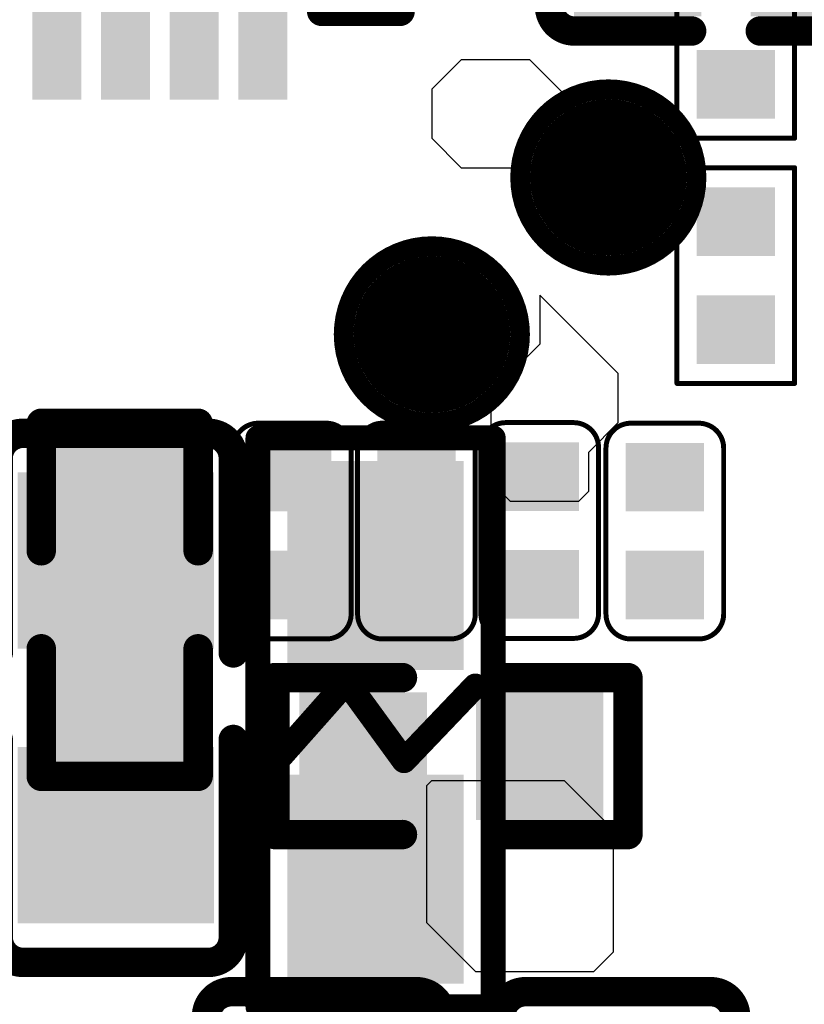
# Model space of a CAD drawing. Header units: millimetres. Extents: x -47 to 199, y -56 to 203.
# Tile 94 of 157: x 63.5 to 67.5, y 166.19 to 171.21. Entities that reach past the tile are written whole.
import ezdxf

# ---------------------------------------------------------------- set-up
doc = ezdxf.new("R2010")
doc.units = ezdxf.units.MM
doc.header["$LTSCALE"] = 1.21
doc.header["$MEASUREMENT"] = 0
doc.layers.get('0').update_dxf_attribs({"linetype": 'CONTINUOUS'})
for name, color, linetype in [('BottomLayer', 5, 'CONTINUOUS'), ('BottomOverlay', 54, 'CONTINUOUS'), ('BottomPaste', 16, 'CONTINUOUS'), ('BottomSolder', 6, 'CONTINUOUS'), ('TopLayer', 1, 'CONTINUOUS'), ('TopOverlay', 2, 'CONTINUOUS'), ('TopPaste', 8, 'CONTINUOUS'), ('TopSolder', 216, 'CONTINUOUS')]:
    doc.layers.add(name, color=color, linetype=linetype)

# ---------------------------------------------------------------- blocks, each defined once
blk = doc.blocks.new('R0201_X_B_10')
at = {"layer": 'BottomLayer'}
for points in [[(-0.01575, 0.00591), (-0.01575, -0.00591), (-0.00591, 0.00591), (-0.00591, -0.00591)], [(0.00591, 0.00591), (0.00591, -0.00591), (0.01575, 0.00591), (0.01575, -0.00591)]]:
    blk.add_solid(points, dxfattribs=at)
at = {"layer": 'BottomOverlay', "const_width": 0.001}
for points in [[(-0.02165, -0.01181), (-0.02165, 0.01181)], [(0.02165, 0.01181), (-0.02165, 0.01181)], [(0.02165, -0.01181), (0.02165, 0.01181)], [(0.02165, -0.01181), (-0.02165, -0.01181)]]:
    blk.add_lwpolyline(points, dxfattribs=at)
at = {"layer": 'BottomOverlay', "const_width": 0.0005}
for points in [[(-0.0219, 0.01181, 1), (-0.0214, 0.01181, 1)], [(-0.0219, 0.01181, 1), (-0.0214, 0.01181, 1)], [(0.0214, 0.01181, 1), (0.0219, 0.01181, 1)], [(0.0214, 0.01181, 1), (0.0219, 0.01181, 1)], [(-0.0219, -0.01181, 1), (-0.0214, -0.01181, 1)], [(-0.0219, -0.01181, 1), (-0.0214, -0.01181, 1)], [(0.0214, -0.01181, 1), (0.0219, -0.01181, 1)], [(0.0214, -0.01181, 1), (0.0219, -0.01181, 1)]]:
    blk.add_lwpolyline(points, format="xyb", close=True, dxfattribs=at)
at = {"layer": 'BottomPaste'}
for points in [[(-0.01575, 0.00591), (-0.01575, -0.00591), (-0.00591, 0.00591), (-0.00591, -0.00591)], [(0.00591, 0.00591), (0.00591, -0.00591), (0.01575, 0.00591), (0.01575, -0.00591)]]:
    blk.add_solid(points, dxfattribs=at)
at = {"layer": 'BottomSolder'}
for points in [[(-0.01772, 0.00787), (-0.01772, -0.00787), (-0.00394, 0.00787), (-0.00394, -0.00787)], [(0.00394, 0.00787), (0.00394, -0.00787), (0.01772, 0.00787), (0.01772, -0.00787)]]:
    blk.add_solid(points, dxfattribs=at)
blk = doc.blocks.new('R0201_X_B_11')
at = {"layer": 'BottomLayer'}
for points in [[(-0.01575, 0.00591), (-0.01575, -0.00591), (-0.00591, 0.00591), (-0.00591, -0.00591)], [(0.00591, 0.00591), (0.00591, -0.00591), (0.01575, 0.00591), (0.01575, -0.00591)]]:
    blk.add_solid(points, dxfattribs=at)
at = {"layer": 'BottomOverlay', "const_width": 0.001}
for points in [[(-0.02165, -0.01181), (-0.02165, 0.01181)], [(0.02165, 0.01181), (-0.02165, 0.01181)], [(0.02165, -0.01181), (0.02165, 0.01181)], [(0.02165, -0.01181), (-0.02165, -0.01181)]]:
    blk.add_lwpolyline(points, dxfattribs=at)
at = {"layer": 'BottomOverlay', "const_width": 0.0005}
for points in [[(-0.0219, 0.01181, 1), (-0.0214, 0.01181, 1)], [(-0.0219, 0.01181, 1), (-0.0214, 0.01181, 1)], [(0.0214, 0.01181, 1), (0.0219, 0.01181, 1)], [(0.0214, 0.01181, 1), (0.0219, 0.01181, 1)], [(-0.0219, -0.01181, 1), (-0.0214, -0.01181, 1)], [(-0.0219, -0.01181, 1), (-0.0214, -0.01181, 1)], [(0.0214, -0.01181, 1), (0.0219, -0.01181, 1)], [(0.0214, -0.01181, 1), (0.0219, -0.01181, 1)]]:
    blk.add_lwpolyline(points, format="xyb", close=True, dxfattribs=at)
at = {"layer": 'BottomPaste'}
for points in [[(-0.01575, 0.00591), (-0.01575, -0.00591), (-0.00591, 0.00591), (-0.00591, -0.00591)], [(0.00591, 0.00591), (0.00591, -0.00591), (0.01575, 0.00591), (0.01575, -0.00591)]]:
    blk.add_solid(points, dxfattribs=at)
at = {"layer": 'BottomSolder'}
for points in [[(-0.01772, 0.00787), (-0.01772, -0.00787), (-0.00394, 0.00787), (-0.00394, -0.00787)], [(0.00394, 0.00787), (0.00394, -0.00787), (0.01772, 0.00787), (0.01772, -0.00787)]]:
    blk.add_solid(points, dxfattribs=at)
blk = doc.blocks.new('TEST_60')
at = {"layer": 'TopLayer', "const_width": 0.01378}
blk.add_lwpolyline([(-0.00689, 0, 1), (0.00689, 0, 1)], format="xyb", close=True, dxfattribs=at)
at = {"layer": 'TopOverlay'}
for points, const_width in [([(0.01772, 0, 1), (-0.01772, 0, 1)], 0.00394), ([(-0.0187, 0, 1), (-0.01673, 0, 1)], 0.00197), ([(0.01673, 0, 1), (0.0187, 0, 1)], 0.00197)]:
    blk.add_lwpolyline(points, format="xyb", close=True, dxfattribs=dict(at, const_width=const_width))
at = {"layer": 'TopPaste', "const_width": 0.01378}
blk.add_lwpolyline([(-0.00689, 0, 1), (0.00689, 0, 1)], format="xyb", close=True, dxfattribs=at)
at = {"layer": 'TopSolder', "const_width": 0.01575}
blk.add_lwpolyline([(-0.00787, 0, 1), (0.00787, 0, 1)], format="xyb", close=True, dxfattribs=at)
blk = doc.blocks.new('TEST_B_63')
at = {"layer": 'BottomLayer', "const_width": 0.01378}
blk.add_lwpolyline([(-0.00689, 0, 1), (0.00689, 0, 1)], format="xyb", close=True, dxfattribs=at)
at = {"layer": 'BottomOverlay'}
for points, const_width in [([(0.01772, 0, 1), (-0.01772, 0, 1)], 0.00394), ([(-0.0187, 0, 1), (-0.01673, 0, 1)], 0.00197), ([(0.01673, 0, 1), (0.0187, 0, 1)], 0.00197)]:
    blk.add_lwpolyline(points, format="xyb", close=True, dxfattribs=dict(at, const_width=const_width))
at = {"layer": 'BottomPaste', "const_width": 0.01378}
blk.add_lwpolyline([(-0.00689, 0, 1), (0.00689, 0, 1)], format="xyb", close=True, dxfattribs=at)
at = {"layer": 'BottomSolder', "const_width": 0.01575}
blk.add_lwpolyline([(-0.00787, 0, 1), (0.00787, 0, 1)], format="xyb", close=True, dxfattribs=at)
blk = doc.blocks.new('QFN68_7R00X7R00X0R80_T_90')
at = {"layer": 'TopLayer'}
for points in [[(0.07185, -0.15354), (0.07185, -0.12205), (0.06594, -0.15354), (0.06594, -0.12205)], [(0.08563, -0.15354), (0.08563, -0.12205), (0.07972, -0.15354), (0.07972, -0.12205)], [(0.09941, -0.15354), (0.09941, -0.12205), (0.0935, -0.15354), (0.0935, -0.12205)], [(0.11319, -0.15354), (0.11319, -0.12205), (0.10728, -0.15354), (0.10728, -0.12205)]]:
    blk.add_solid(points, dxfattribs=at)
at = {"layer": 'TopOverlay', "const_width": 0.00591}
for points in [[(0.1378, -0.1378), (0.1378, -0.12205)], [(0.12205, -0.1378), (0.1378, -0.1378)]]:
    blk.add_lwpolyline(points, dxfattribs=at)
at = {"layer": 'TopOverlay', "const_width": 0.00295}
for points in [[(0.12057, -0.1378, 1), (0.12352, -0.1378, 1)], [(0.13632, -0.1378, 1), (0.13927, -0.1378, 1)], [(0.13632, -0.1378, 1), (0.13927, -0.1378, 1)]]:
    blk.add_lwpolyline(points, format="xyb", close=True, dxfattribs=at)
at = {"layer": 'TopPaste'}
for points in [[(0.07185, -0.15354), (0.07185, -0.12205), (0.06594, -0.15354), (0.06594, -0.12205)], [(0.08563, -0.15354), (0.08563, -0.12205), (0.07972, -0.15354), (0.07972, -0.12205)], [(0.09941, -0.15354), (0.09941, -0.12205), (0.0935, -0.15354), (0.0935, -0.12205)], [(0.11319, -0.15354), (0.11319, -0.12205), (0.10728, -0.15354), (0.10728, -0.12205)]]:
    blk.add_solid(points, dxfattribs=at)
at = {"layer": 'TopSolder'}
for points in [[(0.07382, -0.15551), (0.07382, -0.12008), (0.06398, -0.15551), (0.06398, -0.12008)], [(0.0876, -0.15551), (0.0876, -0.12008), (0.07776, -0.15551), (0.07776, -0.12008)], [(0.10138, -0.15551), (0.10138, -0.12008), (0.09154, -0.15551), (0.09154, -0.12008)], [(0.11516, -0.15551), (0.11516, -0.12008), (0.10532, -0.15551), (0.10532, -0.12008)]]:
    blk.add_solid(points, dxfattribs=at)
blk = doc.blocks.new('R0402_149')
at = {"layer": 'TopLayer'}
for points in [[(-0.02855, -0.01083), (-0.00689, -0.01083), (-0.02855, 0.01083), (-0.00689, 0.01083)], [(0.00689, -0.01083), (0.02855, -0.01083), (0.00689, 0.01083), (0.02855, 0.01083)]]:
    blk.add_solid(points, dxfattribs=at)
at = {"layer": 'TopOverlay', "const_width": 0.00591}
for points in [[(-0.03543, -0.01575), (-0.03543, 0.01575)], [(-0.03543, 0.01575), (-0.00984, 0.01575)], [(0.00984, 0.01575), (0.03543, 0.01575)], [(0.03543, -0.01575), (0.03543, 0.01575)], [(-0.03543, -0.01575), (-0.00984, -0.01575)], [(0.00984, -0.01575), (0.03543, -0.01575)]]:
    blk.add_lwpolyline(points, dxfattribs=at)
at = {"layer": 'TopOverlay', "const_width": 0.00296}
for points in [[(-0.03691, 0.01575, 1), (-0.03395, 0.01575, 1)], [(-0.03691, 0.01575, 1), (-0.03395, 0.01575, 1)], [(-0.01132, 0.01575, 1), (-0.00836, 0.01575, 1)], [(0.00836, 0.01575, 1), (0.01132, 0.01575, 1)], [(0.03395, 0.01575, 1), (0.03691, 0.01575, 1)], [(0.03395, 0.01575, 1), (0.03691, 0.01575, 1)], [(-0.03691, -0.01575, 1), (-0.03395, -0.01575, 1)], [(-0.03691, -0.01575, 1), (-0.03395, -0.01575, 1)], [(-0.01132, -0.01575, 1), (-0.00836, -0.01575, 1)], [(0.00836, -0.01575, 1), (0.01132, -0.01575, 1)], [(0.03395, -0.01575, 1), (0.03691, -0.01575, 1)], [(0.03395, -0.01575, 1), (0.03691, -0.01575, 1)]]:
    blk.add_lwpolyline(points, format="xyb", close=True, dxfattribs=at)
at = {"layer": 'TopPaste'}
for points in [[(-0.02855, -0.01083), (-0.00689, -0.01083), (-0.02855, 0.01083), (-0.00689, 0.01083)], [(0.00689, -0.01083), (0.02855, -0.01083), (0.00689, 0.01083), (0.02855, 0.01083)]]:
    blk.add_solid(points, dxfattribs=at)
at = {"layer": 'TopSolder'}
for points in [[(-0.03052, -0.0128), (-0.00493, -0.0128), (-0.03052, 0.0128), (-0.00493, 0.0128)], [(0.00493, -0.0128), (0.03052, -0.0128), (0.00493, 0.0128), (0.03052, 0.0128)]]:
    blk.add_solid(points, dxfattribs=at)
blk = doc.blocks.new('R0402_150')
at = {"layer": 'TopLayer'}
for points in [[(-0.02855, -0.01083), (-0.00689, -0.01083), (-0.02855, 0.01083), (-0.00689, 0.01083)], [(0.00689, -0.01083), (0.02855, -0.01083), (0.00689, 0.01083), (0.02855, 0.01083)]]:
    blk.add_solid(points, dxfattribs=at)
at = {"layer": 'TopOverlay', "const_width": 0.00591}
for points in [[(-0.03543, 0.01575), (-0.03543, -0.01575)], [(-0.03543, 0.01575), (-0.00984, 0.01575)], [(0.00984, 0.01575), (0.03543, 0.01575)], [(0.03543, 0.01575), (0.03543, -0.01575)], [(-0.03543, -0.01575), (-0.00984, -0.01575)], [(0.00984, -0.01575), (0.03543, -0.01575)]]:
    blk.add_lwpolyline(points, dxfattribs=at)
at = {"layer": 'TopOverlay', "const_width": 0.00296}
for points in [[(-0.03691, 0.01575, 1), (-0.03395, 0.01575, 1)], [(-0.03691, 0.01575, 1), (-0.03395, 0.01575, 1)], [(-0.01132, 0.01575, 1), (-0.00836, 0.01575, 1)], [(0.00836, 0.01575, 1), (0.01132, 0.01575, 1)], [(0.03395, 0.01575, 1), (0.03691, 0.01575, 1)], [(0.03395, 0.01575, 1), (0.03691, 0.01575, 1)], [(-0.03691, -0.01575, 1), (-0.03395, -0.01575, 1)], [(-0.03691, -0.01575, 1), (-0.03395, -0.01575, 1)], [(-0.01132, -0.01575, 1), (-0.00836, -0.01575, 1)], [(0.00836, -0.01575, 1), (0.01132, -0.01575, 1)], [(0.03395, -0.01575, 1), (0.03691, -0.01575, 1)], [(0.03395, -0.01575, 1), (0.03691, -0.01575, 1)]]:
    blk.add_lwpolyline(points, format="xyb", close=True, dxfattribs=at)
at = {"layer": 'TopPaste'}
for points in [[(-0.02855, -0.01083), (-0.00689, -0.01083), (-0.02855, 0.01083), (-0.00689, 0.01083)], [(0.00689, -0.01083), (0.02855, -0.01083), (0.00689, 0.01083), (0.02855, 0.01083)]]:
    blk.add_solid(points, dxfattribs=at)
at = {"layer": 'TopSolder'}
for points in [[(-0.03052, -0.0128), (-0.00493, -0.0128), (-0.03052, 0.0128), (-0.00493, 0.0128)], [(0.00493, -0.0128), (0.03052, -0.0128), (0.00493, 0.0128), (0.03052, 0.0128)]]:
    blk.add_solid(points, dxfattribs=at)
blk = doc.blocks.new('L0603_B_177')
at = {"layer": 'BottomLayer'}
for points in [[(-0.05049, -0.01575), (-0.0125, -0.01575), (-0.05049, 0.01575), (-0.0125, 0.01575)], [(0.0125, -0.01575), (0.05049, -0.01575), (0.0125, 0.01575), (0.05049, 0.01575)]]:
    blk.add_solid(points, dxfattribs=at)
at = {"layer": 'BottomOverlay', "const_width": 0.005}
for points in [[(-0.05709, 0.02362), (-0.05709, -0.02362)], [(-0.05709, 0.02362), (0.05709, 0.02362)], [(0.05709, 0.02362), (0.05709, -0.02362)], [(-0.0073, 0.02003), (0.00769, 0.00571)], [(0.00769, 0.00571), (-0.00812, -0.00581)], [(-0.00812, -0.00581), (0.00769, -0.01982)], [(-0.05709, -0.02362), (0.05709, -0.02362)]]:
    blk.add_lwpolyline(points, dxfattribs=at)
at = {"layer": 'BottomOverlay', "const_width": 0.0025}
for points in [[(-0.05834, 0.02362, 1), (-0.05584, 0.02362, 1)], [(-0.05834, 0.02362, 1), (-0.05584, 0.02362, 1)], [(0.05584, 0.02362, 1), (0.05834, 0.02362, 1)], [(0.05584, 0.02362, 1), (0.05834, 0.02362, 1)], [(-0.00855, 0.02003, 1), (-0.00605, 0.02003, 1)], [(0.00644, 0.00571, 1), (0.00894, 0.00571, 1)], [(0.00644, 0.00571, 1), (0.00894, 0.00571, 1)], [(-0.00937, -0.00581, 1), (-0.00687, -0.00581, 1)], [(-0.00937, -0.00581, 1), (-0.00687, -0.00581, 1)], [(0.00644, -0.01982, 1), (0.00894, -0.01982, 1)], [(-0.05834, -0.02362, 1), (-0.05584, -0.02362, 1)], [(-0.05834, -0.02362, 1), (-0.05584, -0.02362, 1)], [(0.05584, -0.02362, 1), (0.05834, -0.02362, 1)], [(0.05584, -0.02362, 1), (0.05834, -0.02362, 1)]]:
    blk.add_lwpolyline(points, format="xyb", close=True, dxfattribs=at)
at = {"layer": 'BottomPaste'}
for points in [[(-0.05049, -0.01575), (-0.0125, -0.01575), (-0.05049, 0.01575), (-0.0125, 0.01575)], [(0.0125, -0.01575), (0.05049, -0.01575), (0.0125, 0.01575), (0.05049, 0.01575)]]:
    blk.add_solid(points, dxfattribs=at)
at = {"layer": 'BottomSolder'}
for points in [[(-0.05246, -0.01772), (-0.01053, -0.01772), (-0.05246, 0.01772), (-0.01053, 0.01772)], [(0.01053, -0.01772), (0.05246, -0.01772), (0.01053, 0.01772), (0.05246, 0.01772)]]:
    blk.add_solid(points, dxfattribs=at)
blk = doc.blocks.new('C0402_247')
at = {"layer": 'TopLayer'}
for points in [[(-0.02855, -0.01083), (-0.00689, -0.01083), (-0.02855, 0.01083), (-0.00689, 0.01083)], [(0.00689, -0.01083), (0.02855, -0.01083), (0.00689, 0.01083), (0.02855, 0.01083)]]:
    blk.add_solid(points, dxfattribs=at)
at = {"layer": 'TopOverlay', "const_width": 0.00591}
for points in [[(-0.03543, 0.01075, -0.414214), (-0.03043, 0.01575)], [(0.03043, 0.01575, -0.414214), (0.03543, 0.01075)], [(-0.03043, -0.01576, -0.414214), (-0.03543, -0.01076)], [(0.03543, -0.01076, -0.414214), (0.03043, -0.01576)]]:
    blk.add_lwpolyline(points, format="xyb", dxfattribs=at)
for points in [[(-0.03043, 0.01575), (-0.0069, 0.01575)], [(0.0069, 0.01575), (0.03043, 0.01575)], [(-0.03543, -0.01076), (-0.03543, 0.01075)], [(0.03543, -0.01076), (0.03543, 0.01075)], [(-0.03043, -0.01576), (-0.0069, -0.01576)], [(0.0069, -0.01576), (0.03043, -0.01576)]]:
    blk.add_lwpolyline(points, dxfattribs=at)
at = {"layer": 'TopOverlay', "const_width": 0.00296}
for points in [[(-0.03191, 0.01575, 1), (-0.02895, 0.01575, 1)], [(-0.03191, 0.01575, 1), (-0.02895, 0.01575, 1)], [(-0.00838, 0.01575, 1), (-0.00542, 0.01575, 1)], [(0.00542, 0.01575, 1), (0.00838, 0.01575, 1)], [(0.02895, 0.01575, 1), (0.03191, 0.01575, 1)], [(0.02895, 0.01575, 1), (0.03191, 0.01575, 1)], [(-0.03691, 0.01075, 1), (-0.03395, 0.01075, 1)], [(-0.03691, 0.01075, 1), (-0.03395, 0.01075, 1)], [(0.03395, 0.01075, 1), (0.03691, 0.01075, 1)], [(0.03395, 0.01075, 1), (0.03691, 0.01075, 1)], [(-0.03691, -0.01076, 1), (-0.03395, -0.01076, 1)], [(-0.03691, -0.01076, 1), (-0.03395, -0.01076, 1)], [(0.03395, -0.01076, 1), (0.03691, -0.01076, 1)], [(0.03395, -0.01076, 1), (0.03691, -0.01076, 1)], [(-0.03191, -0.01576, 1), (-0.02895, -0.01576, 1)], [(-0.03191, -0.01576, 1), (-0.02895, -0.01576, 1)], [(-0.00838, -0.01576, 1), (-0.00542, -0.01576, 1)], [(0.00542, -0.01576, 1), (0.00838, -0.01576, 1)], [(0.02895, -0.01576, 1), (0.03191, -0.01576, 1)], [(0.02895, -0.01576, 1), (0.03191, -0.01576, 1)]]:
    blk.add_lwpolyline(points, format="xyb", close=True, dxfattribs=at)
at = {"layer": 'TopPaste'}
for points in [[(-0.02855, -0.01083), (-0.00689, -0.01083), (-0.02855, 0.01083), (-0.00689, 0.01083)], [(0.00689, -0.01083), (0.02855, -0.01083), (0.00689, 0.01083), (0.02855, 0.01083)]]:
    blk.add_solid(points, dxfattribs=at)
at = {"layer": 'TopSolder'}
for points in [[(-0.03052, -0.0128), (-0.00493, -0.0128), (-0.03052, 0.0128), (-0.00493, 0.0128)], [(0.00493, -0.0128), (0.03052, -0.0128), (0.00493, 0.0128), (0.03052, 0.0128)]]:
    blk.add_solid(points, dxfattribs=at)
blk = doc.blocks.new('C0603_B_253')
at = {"layer": 'BottomLayer'}
for points in [[(-0.04331, 0.01772), (-0.04331, -0.01772), (-0.01181, 0.01772), (-0.01181, -0.01772)], [(0.01181, 0.01772), (0.01181, -0.01772), (0.04331, 0.01772), (0.04331, -0.01772)]]:
    blk.add_solid(points, dxfattribs=at)
at = {"layer": 'BottomOverlay', "const_width": 0.00591}
for points in [[(-0.0531, 0.0186, -0.414214), (-0.0481, 0.0236)], [(0.0481, 0.0236, -0.414214), (0.0531, 0.0186)], [(-0.0481, -0.0236, -0.414214), (-0.0531, -0.0186)], [(0.0531, -0.0186, -0.414214), (0.0481, -0.0236)]]:
    blk.add_lwpolyline(points, format="xyb", dxfattribs=at)
for points in [[(-0.00836, 0.0236), (-0.0481, 0.0236)], [(0.0481, 0.0236), (0.00902, 0.0236)], [(-0.0531, -0.0186), (-0.0531, 0.0186)], [(0.0531, -0.0186), (0.0531, 0.0186)], [(-0.00836, -0.0236), (-0.0481, -0.0236)], [(0.0481, -0.0236), (0.00902, -0.0236)]]:
    blk.add_lwpolyline(points, dxfattribs=at)
at = {"layer": 'BottomOverlay', "const_width": 0.00296}
for points in [[(-0.04958, 0.0236, 1), (-0.04662, 0.0236, 1)], [(-0.04958, 0.0236, 1), (-0.04662, 0.0236, 1)], [(-0.00984, 0.0236, 1), (-0.00688, 0.0236, 1)], [(0.00754, 0.0236, 1), (0.0105, 0.0236, 1)], [(0.04662, 0.0236, 1), (0.04958, 0.0236, 1)], [(0.04662, 0.0236, 1), (0.04958, 0.0236, 1)], [(-0.05458, 0.0186, 1), (-0.05162, 0.0186, 1)], [(-0.05458, 0.0186, 1), (-0.05162, 0.0186, 1)], [(0.05162, 0.0186, 1), (0.05458, 0.0186, 1)], [(0.05162, 0.0186, 1), (0.05458, 0.0186, 1)], [(-0.05458, -0.0186, 1), (-0.05162, -0.0186, 1)], [(-0.05458, -0.0186, 1), (-0.05162, -0.0186, 1)], [(0.05162, -0.0186, 1), (0.05458, -0.0186, 1)], [(0.05162, -0.0186, 1), (0.05458, -0.0186, 1)], [(-0.04958, -0.0236, 1), (-0.04662, -0.0236, 1)], [(-0.04958, -0.0236, 1), (-0.04662, -0.0236, 1)], [(-0.00984, -0.0236, 1), (-0.00688, -0.0236, 1)], [(0.00754, -0.0236, 1), (0.0105, -0.0236, 1)], [(0.04662, -0.0236, 1), (0.04958, -0.0236, 1)], [(0.04662, -0.0236, 1), (0.04958, -0.0236, 1)]]:
    blk.add_lwpolyline(points, format="xyb", close=True, dxfattribs=at)
at = {"layer": 'BottomPaste'}
for points in [[(-0.04331, 0.01772), (-0.04331, -0.01772), (-0.01181, 0.01772), (-0.01181, -0.01772)], [(0.01181, 0.01772), (0.01181, -0.01772), (0.04331, 0.01772), (0.04331, -0.01772)]]:
    blk.add_solid(points, dxfattribs=at)
at = {"layer": 'BottomSolder'}
for points in [[(-0.04528, 0.01969), (-0.04528, -0.01969), (-0.00984, 0.01969), (-0.00984, -0.01969)], [(0.00984, 0.01969), (0.00984, -0.01969), (0.04528, 0.01969), (0.04528, -0.01969)]]:
    blk.add_solid(points, dxfattribs=at)
blk = doc.blocks.new('C0201_254')
at = {"layer": 'TopLayer'}
for points in [[(-0.00591, -0.00591), (-0.00591, 0.00591), (-0.01575, -0.00591), (-0.01575, 0.00591)], [(0.01575, -0.00591), (0.01575, 0.00591), (0.00591, -0.00591), (0.00591, 0.00591)]]:
    blk.add_solid(points, dxfattribs=at)
at = {"layer": 'TopOverlay', "const_width": 0.001}
for points in [[(-0.02165, 0.00681, -0.414214), (-0.01665, 0.01181)], [(0.01666, 0.01181, -0.414214), (0.02166, 0.00681)], [(-0.01665, -0.01182, -0.414214), (-0.02165, -0.00682)], [(0.02166, -0.00682, -0.414214), (0.01666, -0.01182)]]:
    blk.add_lwpolyline(points, format="xyb", dxfattribs=at)
for points in [[(0.01666, 0.01181), (-0.01665, 0.01181)], [(-0.02165, -0.00682), (-0.02165, 0.00681)], [(0.02166, -0.00682), (0.02166, 0.00681)], [(0.01666, -0.01182), (-0.01665, -0.01182)]]:
    blk.add_lwpolyline(points, dxfattribs=at)
at = {"layer": 'TopOverlay', "const_width": 0.0005}
for points in [[(-0.0169, 0.01181, 1), (-0.0164, 0.01181, 1)], [(-0.0169, 0.01181, 1), (-0.0164, 0.01181, 1)], [(0.01641, 0.01181, 1), (0.01691, 0.01181, 1)], [(0.01641, 0.01181, 1), (0.01691, 0.01181, 1)], [(-0.0219, 0.00681, 1), (-0.0214, 0.00681, 1)], [(-0.0219, 0.00681, 1), (-0.0214, 0.00681, 1)], [(0.02141, 0.00681, 1), (0.02191, 0.00681, 1)], [(0.02141, 0.00681, 1), (0.02191, 0.00681, 1)], [(-0.0219, -0.00682, 1), (-0.0214, -0.00682, 1)], [(-0.0219, -0.00682, 1), (-0.0214, -0.00682, 1)], [(0.02141, -0.00682, 1), (0.02191, -0.00682, 1)], [(0.02141, -0.00682, 1), (0.02191, -0.00682, 1)], [(-0.0169, -0.01182, 1), (-0.0164, -0.01182, 1)], [(-0.0169, -0.01182, 1), (-0.0164, -0.01182, 1)], [(0.01641, -0.01182, 1), (0.01691, -0.01182, 1)], [(0.01641, -0.01182, 1), (0.01691, -0.01182, 1)]]:
    blk.add_lwpolyline(points, format="xyb", close=True, dxfattribs=at)
at = {"layer": 'TopPaste'}
for points in [[(-0.00591, -0.00591), (-0.00591, 0.00591), (-0.01575, -0.00591), (-0.01575, 0.00591)], [(0.01575, -0.00591), (0.01575, 0.00591), (0.00591, -0.00591), (0.00591, 0.00591)]]:
    blk.add_solid(points, dxfattribs=at)
at = {"layer": 'TopSolder'}
for points in [[(-0.00394, -0.00787), (-0.00394, 0.00787), (-0.01772, -0.00787), (-0.01772, 0.00787)], [(0.01772, -0.00787), (0.01772, 0.00787), (0.00394, -0.00787), (0.00394, 0.00787)]]:
    blk.add_solid(points, dxfattribs=at)
blk = doc.blocks.new('C0201_271')
at = {"layer": 'TopLayer'}
for points in [[(-0.00591, -0.00591), (-0.00591, 0.00591), (-0.01575, -0.00591), (-0.01575, 0.00591)], [(0.01575, -0.00591), (0.01575, 0.00591), (0.00591, -0.00591), (0.00591, 0.00591)]]:
    blk.add_solid(points, dxfattribs=at)
at = {"layer": 'TopOverlay', "const_width": 0.001}
for points in [[(-0.02165, 0.00681, -0.414214), (-0.01665, 0.01181)], [(0.01666, 0.01181, -0.414214), (0.02166, 0.00681)], [(-0.01665, -0.01182, -0.414214), (-0.02165, -0.00682)], [(0.02166, -0.00682, -0.414214), (0.01666, -0.01182)]]:
    blk.add_lwpolyline(points, format="xyb", dxfattribs=at)
for points in [[(0.01666, 0.01181), (-0.01665, 0.01181)], [(-0.02165, -0.00682), (-0.02165, 0.00681)], [(0.02166, -0.00682), (0.02166, 0.00681)], [(0.01666, -0.01182), (-0.01665, -0.01182)]]:
    blk.add_lwpolyline(points, dxfattribs=at)
at = {"layer": 'TopOverlay', "const_width": 0.0005}
for points in [[(-0.0169, 0.01181, 1), (-0.0164, 0.01181, 1)], [(-0.0169, 0.01181, 1), (-0.0164, 0.01181, 1)], [(0.01641, 0.01181, 1), (0.01691, 0.01181, 1)], [(0.01641, 0.01181, 1), (0.01691, 0.01181, 1)], [(-0.0219, 0.00681, 1), (-0.0214, 0.00681, 1)], [(-0.0219, 0.00681, 1), (-0.0214, 0.00681, 1)], [(0.02141, 0.00681, 1), (0.02191, 0.00681, 1)], [(0.02141, 0.00681, 1), (0.02191, 0.00681, 1)], [(-0.0219, -0.00682, 1), (-0.0214, -0.00682, 1)], [(-0.0219, -0.00682, 1), (-0.0214, -0.00682, 1)], [(0.02141, -0.00682, 1), (0.02191, -0.00682, 1)], [(0.02141, -0.00682, 1), (0.02191, -0.00682, 1)], [(-0.0169, -0.01182, 1), (-0.0164, -0.01182, 1)], [(-0.0169, -0.01182, 1), (-0.0164, -0.01182, 1)], [(0.01641, -0.01182, 1), (0.01691, -0.01182, 1)], [(0.01641, -0.01182, 1), (0.01691, -0.01182, 1)]]:
    blk.add_lwpolyline(points, format="xyb", close=True, dxfattribs=at)
at = {"layer": 'TopPaste'}
for points in [[(-0.00591, -0.00591), (-0.00591, 0.00591), (-0.01575, -0.00591), (-0.01575, 0.00591)], [(0.01575, -0.00591), (0.01575, 0.00591), (0.00591, -0.00591), (0.00591, 0.00591)]]:
    blk.add_solid(points, dxfattribs=at)
at = {"layer": 'TopSolder'}
for points in [[(-0.00394, -0.00787), (-0.00394, 0.00787), (-0.01772, -0.00787), (-0.01772, 0.00787)], [(0.01772, -0.00787), (0.01772, 0.00787), (0.00394, -0.00787), (0.00394, 0.00787)]]:
    blk.add_solid(points, dxfattribs=at)
blk = doc.blocks.new('C0201_276')
at = {"layer": 'TopLayer'}
for points in [[(-0.00591, -0.00591), (-0.00591, 0.00591), (-0.01575, -0.00591), (-0.01575, 0.00591)], [(0.01575, -0.00591), (0.01575, 0.00591), (0.00591, -0.00591), (0.00591, 0.00591)]]:
    blk.add_solid(points, dxfattribs=at)
at = {"layer": 'TopOverlay', "const_width": 0.001}
for points in [[(-0.02165, 0.00681, -0.414214), (-0.01665, 0.01181)], [(0.01666, 0.01181, -0.414214), (0.02166, 0.00681)], [(-0.01665, -0.01182, -0.414214), (-0.02165, -0.00682)], [(0.02166, -0.00682, -0.414214), (0.01666, -0.01182)]]:
    blk.add_lwpolyline(points, format="xyb", dxfattribs=at)
for points in [[(0.01666, 0.01181), (-0.01665, 0.01181)], [(-0.02165, -0.00682), (-0.02165, 0.00681)], [(0.02166, -0.00682), (0.02166, 0.00681)], [(0.01666, -0.01182), (-0.01665, -0.01182)]]:
    blk.add_lwpolyline(points, dxfattribs=at)
at = {"layer": 'TopOverlay', "const_width": 0.0005}
for points in [[(-0.0169, 0.01181, 1), (-0.0164, 0.01181, 1)], [(-0.0169, 0.01181, 1), (-0.0164, 0.01181, 1)], [(0.01641, 0.01181, 1), (0.01691, 0.01181, 1)], [(0.01641, 0.01181, 1), (0.01691, 0.01181, 1)], [(-0.0219, 0.00681, 1), (-0.0214, 0.00681, 1)], [(-0.0219, 0.00681, 1), (-0.0214, 0.00681, 1)], [(0.02141, 0.00681, 1), (0.02191, 0.00681, 1)], [(0.02141, 0.00681, 1), (0.02191, 0.00681, 1)], [(-0.0219, -0.00682, 1), (-0.0214, -0.00682, 1)], [(-0.0219, -0.00682, 1), (-0.0214, -0.00682, 1)], [(0.02141, -0.00682, 1), (0.02191, -0.00682, 1)], [(0.02141, -0.00682, 1), (0.02191, -0.00682, 1)], [(-0.0169, -0.01182, 1), (-0.0164, -0.01182, 1)], [(-0.0169, -0.01182, 1), (-0.0164, -0.01182, 1)], [(0.01641, -0.01182, 1), (0.01691, -0.01182, 1)], [(0.01641, -0.01182, 1), (0.01691, -0.01182, 1)]]:
    blk.add_lwpolyline(points, format="xyb", close=True, dxfattribs=at)
at = {"layer": 'TopPaste'}
for points in [[(-0.00591, -0.00591), (-0.00591, 0.00591), (-0.01575, -0.00591), (-0.01575, 0.00591)], [(0.01575, -0.00591), (0.01575, 0.00591), (0.00591, -0.00591), (0.00591, 0.00591)]]:
    blk.add_solid(points, dxfattribs=at)
at = {"layer": 'TopSolder'}
for points in [[(-0.00394, -0.00787), (-0.00394, 0.00787), (-0.01772, -0.00787), (-0.01772, 0.00787)], [(0.01772, -0.00787), (0.01772, 0.00787), (0.00394, -0.00787), (0.00394, 0.00787)]]:
    blk.add_solid(points, dxfattribs=at)
blk = doc.blocks.new('C0201_280')
at = {"layer": 'TopLayer'}
for points in [[(-0.00591, -0.00591), (-0.00591, 0.00591), (-0.01575, -0.00591), (-0.01575, 0.00591)], [(0.01575, -0.00591), (0.01575, 0.00591), (0.00591, -0.00591), (0.00591, 0.00591)]]:
    blk.add_solid(points, dxfattribs=at)
at = {"layer": 'TopOverlay', "const_width": 0.001}
for points in [[(-0.02165, 0.00681, -0.414214), (-0.01665, 0.01181)], [(0.01666, 0.01181, -0.414214), (0.02166, 0.00681)], [(-0.01665, -0.01182, -0.414214), (-0.02165, -0.00682)], [(0.02166, -0.00682, -0.414214), (0.01666, -0.01182)]]:
    blk.add_lwpolyline(points, format="xyb", dxfattribs=at)
for points in [[(0.01666, 0.01181), (-0.01665, 0.01181)], [(-0.02165, -0.00682), (-0.02165, 0.00681)], [(0.02166, -0.00682), (0.02166, 0.00681)], [(0.01666, -0.01182), (-0.01665, -0.01182)]]:
    blk.add_lwpolyline(points, dxfattribs=at)
at = {"layer": 'TopOverlay', "const_width": 0.0005}
for points in [[(-0.0169, 0.01181, 1), (-0.0164, 0.01181, 1)], [(-0.0169, 0.01181, 1), (-0.0164, 0.01181, 1)], [(0.01641, 0.01181, 1), (0.01691, 0.01181, 1)], [(0.01641, 0.01181, 1), (0.01691, 0.01181, 1)], [(-0.0219, 0.00681, 1), (-0.0214, 0.00681, 1)], [(-0.0219, 0.00681, 1), (-0.0214, 0.00681, 1)], [(0.02141, 0.00681, 1), (0.02191, 0.00681, 1)], [(0.02141, 0.00681, 1), (0.02191, 0.00681, 1)], [(-0.0219, -0.00682, 1), (-0.0214, -0.00682, 1)], [(-0.0219, -0.00682, 1), (-0.0214, -0.00682, 1)], [(0.02141, -0.00682, 1), (0.02191, -0.00682, 1)], [(0.02141, -0.00682, 1), (0.02191, -0.00682, 1)], [(-0.0169, -0.01182, 1), (-0.0164, -0.01182, 1)], [(-0.0169, -0.01182, 1), (-0.0164, -0.01182, 1)], [(0.01641, -0.01182, 1), (0.01691, -0.01182, 1)], [(0.01641, -0.01182, 1), (0.01691, -0.01182, 1)]]:
    blk.add_lwpolyline(points, format="xyb", close=True, dxfattribs=at)
at = {"layer": 'TopPaste'}
for points in [[(-0.00591, -0.00591), (-0.00591, 0.00591), (-0.01575, -0.00591), (-0.01575, 0.00591)], [(0.01575, -0.00591), (0.01575, 0.00591), (0.00591, -0.00591), (0.00591, 0.00591)]]:
    blk.add_solid(points, dxfattribs=at)
at = {"layer": 'TopSolder'}
for points in [[(-0.00394, -0.00787), (-0.00394, 0.00787), (-0.01772, -0.00787), (-0.01772, 0.00787)], [(0.01772, -0.00787), (0.01772, 0.00787), (0.00394, -0.00787), (0.00394, 0.00787)]]:
    blk.add_solid(points, dxfattribs=at)
blk = doc.blocks.new('C0603_376')
at = {"layer": 'TopLayer'}
for points in [[(-0.01181, -0.01772), (-0.01181, 0.01772), (-0.04331, -0.01772), (-0.04331, 0.01772)], [(0.04331, -0.01772), (0.04331, 0.01772), (0.01181, -0.01772), (0.01181, 0.01772)]]:
    blk.add_solid(points, dxfattribs=at)
at = {"layer": 'TopOverlay', "const_width": 0.00591}
for points in [[(-0.0531, 0.0186, -0.414214), (-0.0481, 0.0236)], [(0.0481, 0.0236, -0.414214), (0.0531, 0.0186)], [(-0.0481, -0.0236, -0.414214), (-0.0531, -0.0186)], [(0.0531, -0.0186, -0.414214), (0.0481, -0.0236)]]:
    blk.add_lwpolyline(points, format="xyb", dxfattribs=at)
for points in [[(-0.0481, 0.0236), (-0.00836, 0.0236)], [(0.00902, 0.0236), (0.0481, 0.0236)], [(-0.0531, 0.0186), (-0.0531, -0.0186)], [(0.0531, 0.0186), (0.0531, -0.0186)], [(-0.00836, -0.0236), (-0.0481, -0.0236)], [(0.00902, -0.0236), (0.0481, -0.0236)]]:
    blk.add_lwpolyline(points, dxfattribs=at)
at = {"layer": 'TopOverlay', "const_width": 0.00296}
for points in [[(-0.04958, 0.0236, 1), (-0.04662, 0.0236, 1)], [(-0.04958, 0.0236, 1), (-0.04662, 0.0236, 1)], [(-0.00984, 0.0236, 1), (-0.00688, 0.0236, 1)], [(0.00754, 0.0236, 1), (0.0105, 0.0236, 1)], [(0.04662, 0.0236, 1), (0.04958, 0.0236, 1)], [(0.04662, 0.0236, 1), (0.04958, 0.0236, 1)], [(-0.05458, 0.0186, 1), (-0.05162, 0.0186, 1)], [(-0.05458, 0.0186, 1), (-0.05162, 0.0186, 1)], [(0.05162, 0.0186, 1), (0.05458, 0.0186, 1)], [(0.05162, 0.0186, 1), (0.05458, 0.0186, 1)], [(-0.05458, -0.0186, 1), (-0.05162, -0.0186, 1)], [(-0.05458, -0.0186, 1), (-0.05162, -0.0186, 1)], [(0.05162, -0.0186, 1), (0.05458, -0.0186, 1)], [(0.05162, -0.0186, 1), (0.05458, -0.0186, 1)], [(-0.04958, -0.0236, 1), (-0.04662, -0.0236, 1)], [(-0.04958, -0.0236, 1), (-0.04662, -0.0236, 1)], [(-0.00984, -0.0236, 1), (-0.00688, -0.0236, 1)], [(0.00754, -0.0236, 1), (0.0105, -0.0236, 1)], [(0.04662, -0.0236, 1), (0.04958, -0.0236, 1)], [(0.04662, -0.0236, 1), (0.04958, -0.0236, 1)]]:
    blk.add_lwpolyline(points, format="xyb", close=True, dxfattribs=at)
at = {"layer": 'TopPaste'}
for points in [[(-0.01181, -0.01772), (-0.01181, 0.01772), (-0.04331, -0.01772), (-0.04331, 0.01772)], [(0.04331, -0.01772), (0.04331, 0.01772), (0.01181, -0.01772), (0.01181, 0.01772)]]:
    blk.add_solid(points, dxfattribs=at)
at = {"layer": 'TopSolder'}
for points in [[(-0.00984, -0.01969), (-0.00984, 0.01969), (-0.04528, -0.01969), (-0.04528, 0.01969)], [(0.04528, -0.01969), (0.04528, 0.01969), (0.00984, -0.01969), (0.00984, 0.01969)]]:
    blk.add_solid(points, dxfattribs=at)
blk = doc.blocks.new('C0603_401')
at = {"layer": 'TopLayer'}
for points in [[(-0.01181, -0.01772), (-0.01181, 0.01772), (-0.04331, -0.01772), (-0.04331, 0.01772)], [(0.04331, -0.01772), (0.04331, 0.01772), (0.01181, -0.01772), (0.01181, 0.01772)]]:
    blk.add_solid(points, dxfattribs=at)
at = {"layer": 'TopOverlay', "const_width": 0.00591}
for points in [[(-0.0531, 0.0186, -0.414214), (-0.0481, 0.0236)], [(0.0481, 0.0236, -0.414214), (0.0531, 0.0186)], [(-0.0481, -0.0236, -0.414214), (-0.0531, -0.0186)], [(0.0531, -0.0186, -0.414214), (0.0481, -0.0236)]]:
    blk.add_lwpolyline(points, format="xyb", dxfattribs=at)
for points in [[(-0.0481, 0.0236), (-0.00836, 0.0236)], [(0.00902, 0.0236), (0.0481, 0.0236)], [(-0.0531, 0.0186), (-0.0531, -0.0186)], [(0.0531, 0.0186), (0.0531, -0.0186)], [(-0.0481, -0.0236), (-0.00836, -0.0236)], [(0.00902, -0.0236), (0.0481, -0.0236)]]:
    blk.add_lwpolyline(points, dxfattribs=at)
at = {"layer": 'TopOverlay', "const_width": 0.00296}
for points in [[(-0.04958, 0.0236, 1), (-0.04662, 0.0236, 1)], [(-0.04958, 0.0236, 1), (-0.04662, 0.0236, 1)], [(-0.00984, 0.0236, 1), (-0.00688, 0.0236, 1)], [(0.00754, 0.0236, 1), (0.0105, 0.0236, 1)], [(0.04662, 0.0236, 1), (0.04958, 0.0236, 1)], [(0.04662, 0.0236, 1), (0.04958, 0.0236, 1)], [(-0.05458, 0.0186, 1), (-0.05162, 0.0186, 1)], [(-0.05458, 0.0186, 1), (-0.05162, 0.0186, 1)], [(0.05162, 0.0186, 1), (0.05458, 0.0186, 1)], [(0.05162, 0.0186, 1), (0.05458, 0.0186, 1)], [(-0.05458, -0.0186, 1), (-0.05162, -0.0186, 1)], [(-0.05458, -0.0186, 1), (-0.05162, -0.0186, 1)], [(0.05162, -0.0186, 1), (0.05458, -0.0186, 1)], [(0.05162, -0.0186, 1), (0.05458, -0.0186, 1)], [(-0.04958, -0.0236, 1), (-0.04662, -0.0236, 1)], [(-0.04958, -0.0236, 1), (-0.04662, -0.0236, 1)], [(-0.00984, -0.0236, 1), (-0.00688, -0.0236, 1)], [(0.00754, -0.0236, 1), (0.0105, -0.0236, 1)], [(0.04662, -0.0236, 1), (0.04958, -0.0236, 1)], [(0.04662, -0.0236, 1), (0.04958, -0.0236, 1)]]:
    blk.add_lwpolyline(points, format="xyb", close=True, dxfattribs=at)
at = {"layer": 'TopPaste'}
for points in [[(-0.01181, -0.01772), (-0.01181, 0.01772), (-0.04331, -0.01772), (-0.04331, 0.01772)], [(0.04331, -0.01772), (0.04331, 0.01772), (0.01181, -0.01772), (0.01181, 0.01772)]]:
    blk.add_solid(points, dxfattribs=at)
at = {"layer": 'TopSolder'}
for points in [[(-0.00984, -0.01969), (-0.00984, 0.01969), (-0.04528, -0.01969), (-0.04528, 0.01969)], [(0.04528, -0.01969), (0.04528, 0.01969), (0.00984, -0.01969), (0.00984, 0.01969)]]:
    blk.add_solid(points, dxfattribs=at)

msp = doc.modelspace()

# ---------------------------------------------------------------- linework, layer by layer
at = {"layer": 'BottomLayer'}
for p, q in [((65.7525, 171.0016), (65.6025, 170.8516)), ((66.1025, 171.0016), (65.7525, 171.0016)), ((66.4525, 170.6516), (66.1025, 171.0016)), ((65.6025, 170.8516), (65.6025, 170.6016)), ((66.2525, 170.4516), (66.4525, 170.6516)), ((65.6025, 170.6016), (65.7525, 170.4516)), ((65.7525, 170.4516), (66.2525, 170.4516)), ((65.5775, 167.3016), (65.6025, 167.3266)), ((65.6025, 167.3266), (66.2775, 167.3266)), ((66.2775, 167.3266), (66.5275, 167.0766)), ((65.5775, 166.6016), (65.5775, 167.3016)), ((66.5275, 167.0766), (66.5275, 166.4516)), ((65.8275, 166.3516), (65.5775, 166.6016)), ((66.5275, 166.4516), (66.4275, 166.3516)), ((66.4275, 166.3516), (65.8275, 166.3516))]:
    msp.add_line(p, q, dxfattribs=at)
at = {"layer": 'TopLayer'}
for p, q in [((66.5525, 169.4016), (66.1525, 169.8016)), ((66.1525, 169.8016), (66.1525, 169.5516)), ((66.1525, 169.5516), (66.1025, 169.5016)), ((66.1025, 169.5016), (65.9025, 169.3016)), ((66.1025, 169.5016), (66.1025, 169.5016)), ((66.5525, 169.1516), (66.5525, 169.4016)), ((65.9025, 169.3016), (65.9025, 168.8516)), ((66.4025, 169.0016), (66.5525, 169.1516)), ((66.4025, 168.8016), (66.4025, 169.0016)), ((65.9025, 168.8516), (66.0025, 168.7516)), ((66.3525, 168.7516), (66.4025, 168.8016)), ((66.0025, 168.7516), (66.3525, 168.7516))]:
    msp.add_line(p, q, dxfattribs=at)

# ---------------------------------------------------------------- block references
at = {"xscale": 25.4, "yscale": 25.4, "zscale": 25.4}
for name, p in [('QFN68_7R00X7R00X0R80_T_90', (61.9405, 174.7486)), ('C0402_247', (67.1025, 171.5486)), ('R0402_149', (65.7025, 167.4516))]:
    msp.add_blockref(name, p, dxfattribs=at)
for name, p, rotation in [('R0201_X_B_10', (67.1525, 171.1516), 90), ('TEST_60', (66.5025, 170.4016), 270), ('R0201_X_B_11', (67.1525, 169.9015), 90), ('TEST_B_63', (65.6025, 169.6016), 270), ('R0402_150', (64.0105, 168.2485), 270), ('C0603_B_253', (63.9905, 167.7486), 90), ('C0201_280', (64.8905, 168.5986), 90), ('L0603_B_177', (65.3155, 167.6236), 270), ('C0201_276', (65.5238, 168.5986), 90), ('C0201_254', (66.1525, 168.6016), 90), ('C0201_271', (66.7905, 168.5986), 90), ('C0603_401', (65.0525, 164.9016), 270), ('C0603_376', (66.5525, 164.9016), 270)]:
    msp.add_blockref(name, p, dxfattribs=dict(at, rotation=rotation))

doc.saveas('drawing.dxf')
